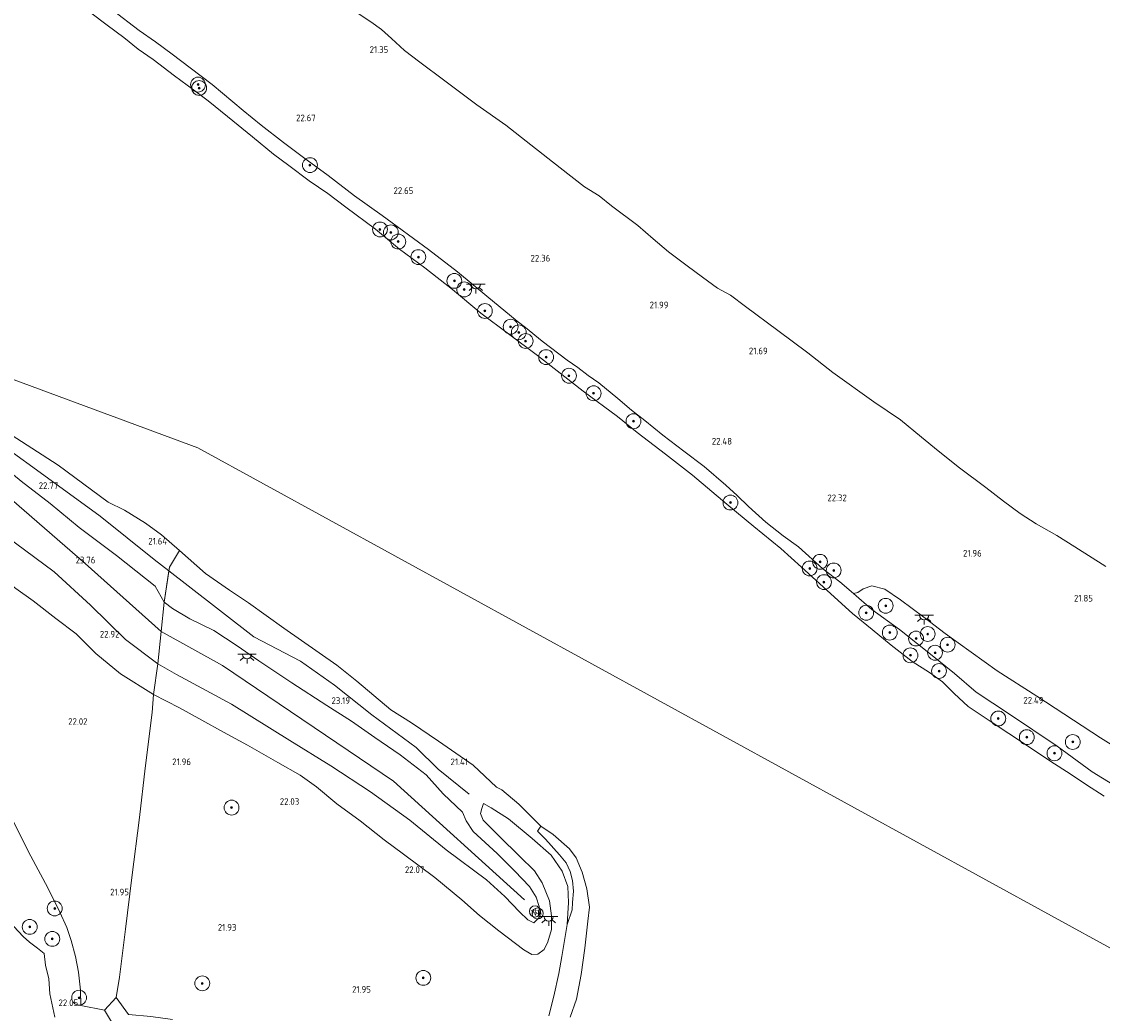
# Model space of a CAD drawing. Header units: metres. Extents: x 185049 to 189876, y 349292 to 352302.
# Tile 197 of 256: x 188813 to 189104, y 351031 to 351298. Entities that reach past the tile are written whole.
import ezdxf
from ezdxf.enums import TextEntityAlignment as Align

# ---------------------------------------------------------------- set-up
doc = ezdxf.new("R2010")
doc.units = ezdxf.units.M
for name, color, linetype, lineweight in [('B-WE-GR-BOOM-S', 90, 'Continuous', 25), ('B-WE-GR-GRAS-GV', 60, 'Continuous', 13), ('B-WE-GW-OPHOGING_KRUIN-G', 90, 'Continuous', 18), ('B-WE-GW-TALUD_KRUIN-G', 90, 'Continuous', 18), ('B-WE-GW-TALUD_TEEN-G', 90, 'Continuous', 18), ('B-WE-IE-MEUBILAIR_WEGMEUBILAIR-S', 7, 'Continuous', 25), ('B-WE-IE-TERREINAFSCHEIDING_DOORGANG-G', 210, 'Continuous', 18), ('B-WE-IE-TERREINAFSCHEIDING_KUNSTMATIG_HEKWERK-G', 20, 'IE-TERREINAFSCHEIDING-KUNSTMATIG', 18), ('B-WE-KL-ET_LS_OV_LICHTPUNT-S', 190, 'Continuous', 25), ('B-WE-OB-BEKLEDING_STEEN-GV', 30, 'Continuous', 18), ('B-WE-OB-OEVERVOORZIENING-G', 7, 'Continuous', 18), ('B-WE-OG-BREUKLIJN-G', 7, 'Continuous', 18), ('B-WE-OG-TERREIN_GROEN-GV', 7, 'Continuous', 18), ('B-WE-OG-WATER_POEL-GV', 7, 'Continuous', 18), ('B-WE-OG-WATER_RIVIER-GV', 130, 'Continuous', 18), ('X-XX-AL-HOOGTELABEL-S', 7, 'Continuous', 25)]:
    doc.layers.add(name, color=color, linetype=linetype, lineweight=lineweight)
doc.styles.add('NLCS-ISO', font='NLCS-ISO.ttf')
doc.styles.add('NLCS-ISO-ANNOTATIVE-T18', font='NLCS-ISO.ttf', dxfattribs={"height": 1.8})
doc.linetypes.add('IE-TERREINAFSCHEIDING-KUNSTMATIG', pattern='A,4,[82,NLCS.SHX,S=0.75,R=90,X=0,Y=0],4,-2', length=10)

# ---------------------------------------------------------------- blocks, each defined once
blk = doc.blocks.new('SAL-HOOGTELABEL-SO')
at = {"color": 0, "linetype": 'ByBlock', "lineweight": -2, "style": 'NLCS-ISO-ANNOTATIVE-T18'}
blk.add_attdef('HOOGTE', text='', height=1.8, dxfattribs=at).set_placement((2.79, 0), align=Align.RIGHT)
blk = doc.blocks.new('SGR-BOOM_01-SO')
at = {"linetype": 'ByBlock', "lineweight": 18}
h = blk.add_hatch(color=0, dxfattribs=at)
h.dxf.hatch_style = 1
edge = h.paths.add_edge_path()
edge.add_arc((0, 0), 0.25, 0, 360)
at = {"color": 0, "linetype": 'ByBlock', "lineweight": 18}
for radius in [2, 0.25]:
    blk.add_circle((0, 0), radius, dxfattribs=at)
blk = doc.blocks.new('SKL-ET_OV_LICHTPUNT-SO')
at = {"color": 0, "linetype": 'ByBlock', "lineweight": 18}
for points in [[(-1.25, 0), (-2.5, 0)], [(1.25, 0), (2.5, 0)], [(-0.92, -0.85), (-1.83, -1.7)], [(0, -1.25), (0, -2.5)], [(0.92, -0.85), (1.83, -1.7)]]:
    blk.add_lwpolyline(points, dxfattribs=at)
blk.add_lwpolyline([(0, 0), (1.25, 0, -1), (-1.25, 0)], format="xyb", close=True, dxfattribs=at)
blk = doc.blocks.new('SIE-WEG_PAAL_VERKEERSBORD-SO')
at = {"color": 0, "linetype": 'ByBlock', "lineweight": 18}
blk.add_circle((0, 0), 1.5, dxfattribs=at)
at = {"color": 0, "linetype": 'ByBlock', "lineweight": 18, "style": 'NLCS-ISO'}
blk.add_text('vb', height=1.5, dxfattribs=at).set_placement((0, 0.13), align=Align.MIDDLE_CENTER)

msp = doc.modelspace()

# ---------------------------------------------------------------- linework, layer by layer
at = {"layer": 'B-WE-GR-GRAS-GV'}
for points in [[(189115.241, 351097.855, 22.576), (189103.47, 351105.185, 22.556), (189086.276, 351116.428, 22.528), (189075.578, 351123.215, 22.647), (189061.596, 351133.315, 22.624), (189055.823, 351137.685, 22.624), (189049.556, 351142.314, 22.624), (189045.38, 351145.252, 22.62), (189041.878, 351146.113, 22.62), (189039.537, 351145.344, 22.604), (189038.048, 351144.311, 22.588), (189036.926, 351144.07, 22.612), (189033.278, 351147.17, 22.059), (189028.649, 351150.663, 21.858), (189022.097, 351156.589, 21.954), (189017.978, 351159.532, 21.91), (189013.271, 351163.26, 21.901), (189008.602, 351167.459, 21.805), (189005.582, 351170.441, 21.919), (189002.561, 351173.228, 22.314), (188996.716, 351178.212, 22.296), (188991.224, 351182.332, 22.068), (188985.535, 351186.649, 21.893), (188980.671, 351190.652, 21.893), (188977.14, 351193.399, 22.156), (188973.414, 351196.538, 22.463), (188968.353, 351200.737, 22.489), (188965.411, 351202.7, 22.323), (188962.665, 351204.858, 22.34), (188959.761, 351206.899, 22.507), (188953.092, 351212.001, 22.436), (188948.597, 351215.692, 22.34), (188946.351, 351217.382, 22.846), (188938.153, 351224.105, 22.858), (188930.207, 351230.626, 22.878), (188922.407, 351236.702, 22.906), (188909.909, 351245.841, 22.918), (188902.54, 351251.158, 22.93), (188895.383, 351256.569, 22.962), (188888.804, 351261.426, 22.962), (188883.358, 351265.525, 22.914), (188877.335, 351270.176, 22.894), (188872.475, 351274.087, 22.83), (188864.173, 351281.136, 22.826), (188858.276, 351285.575, 22.826), (188853.419, 351289.233, 22.826), (188848.906, 351292.558, 22.834), (188844.534, 351295.65, 22.862), (188837.253, 351301.238, 22.854)], [(188902.397, 351300.918, 20.881), (188906.94, 351297.963, 20.881), (188909.801, 351295.922, 20.881), (188912.456, 351293.486, 20.881), (188915.973, 351290.22, 20.881), (188920.125, 351287.08, 20.881), (188926.822, 351282.119, 20.881), (188935.496, 351275.634, 20.881), (188943.28, 351270.107, 20.881), (188949.971, 351264.843, 20.881), (188957.941, 351258.62, 20.881), (188964.428, 351253.514, 20.881), (188968.449, 351251.104, 20.881), (188971.723, 351248.447, 20.881), (188978.817, 351243.146, 20.881), (188982.909, 351239.568, 20.881), (188987.072, 351236.057, 20.881), (188992.133, 351232.276, 20.881), (188996.206, 351229.192, 20.881), (189000.307, 351226.216, 20.881), (189003.767, 351224.385, 20.881), (189007.819, 351221.355, 20.881), (189016.547, 351214.906, 20.881), (189024.603, 351208.863, 20.881), (189031.384, 351203.549, 20.881), (189042.427, 351195.658, 20.881), (189049.552, 351190.784, 20.881), (189055.22, 351186.119, 20.881), (189059.718, 351182.492, 20.881), (189065.461, 351177.842, 20.881), (189072.603, 351172.59, 20.881), (189077.301, 351168.891, 20.881), (189081.79, 351165.546, 20.881), (189086.077, 351162.796, 20.881), (189091.658, 351159.664, 20.881), (189096.558, 351156.609, 20.881), (189104.911, 351151.299, 20.881)], [(188810.005, 351186.807, 20.842), (188822.717, 351178.587, 20.842), (188836.169, 351168.636, 20.842), (188840.555, 351166.445, 20.842), (188846.186, 351163.003, 20.842), (188850.471, 351159.878, 20.842), (188855.331, 351155.584, 20.842), (188852.631, 351151.095, 22.27), (188851.219, 351141.677, 23.38), (188848.842, 351145.991, 23.417), (188838.365, 351154.294, 23.629), (188828.316, 351161.816, 23.573), (188820.56, 351168.274, 23.388), (188812.698, 351174.302, 23.436)], [(188811.312, 351145.387, 22.298), (188815.959, 351142.044, 22.232), (188822.039, 351137.312, 22.217), (188827.533, 351133.211, 22.21), (188832.845, 351127.878, 22.15), (188839.481, 351122.45, 22.135), (188848.34, 351116.884, 22.184), (188848.034, 351111.994, 22.009), (188846.11, 351097.004, 22.032), (188844.599, 351083.708, 22.024), (188842.56, 351067.559, 22.047), (188840.85, 351053.655, 22.054), (188839.226, 351040.767, 21.961), (188838.269, 351035.24, 21.969), (188835.155, 351031.872, 22.002), (188828.814, 351033.06, 21.95), (188828.685, 351037.212, 21.976), (188828.174, 351042.037, 21.976), (188827.302, 351046.259, 21.984), (188826.206, 351050.602, 22.028), (188824.988, 351054.061, 22.054), (188823.16, 351058.255, 22.032), (188819.859, 351064.827, 22.021), (188815.322, 351073.324, 22.017), (188809.096, 351085.642, 21.939)], [(188841.66, 351030.688, 21.976), (188838.269, 351035.24, 21.969), (188839.226, 351040.767, 21.961), (188840.85, 351053.655, 22.054), (188842.56, 351067.559, 22.047), (188844.599, 351083.708, 22.024), (188846.11, 351097.004, 22.032), (188848.034, 351111.994, 22.009), (188848.34, 351116.884, 22.184), (188855.353, 351113.268, 22.18), (188861.348, 351109.975, 22.172), (188867.173, 351106.72, 22.158), (188873.677, 351103.185, 22.213), (188881.817, 351098.548, 22.269), (188887.829, 351095.116, 22.298), (188892.245, 351091.984, 22.276), (188897.742, 351087.373, 22.187), (188903.998, 351082.821, 22.176), (188910.489, 351077.676, 22.061), (188915.72, 351073.839, 22.065), (188924.143, 351067.544, 22.191), (188931.379, 351061.552, 22.25), (188936.146, 351057.375, 22.21), (188941.363, 351053.249, 22.198), (188948.117, 351048.08, 22.191), (188950.231, 351046.802, 22.206), (188951.897, 351046.908, 22.21), (188953.589, 351048.194, 22.276), (188954.615, 351050.263, 22.335), (188955.562, 351053.603, 22.384), (188955.531, 351057.208, 22.436), (188955.035, 351061.243, 22.506), (188953.038, 351066.092, 22.543), (188951.018, 351069.381, 22.517), (188946.98, 351073.286, 22.487), (188941.544, 351078.639, 22.499), (188937.121, 351082.985, 22.506), (188936.46, 351084.768, 22.487), (188936.805, 351086.166, 22.476), (188937.214, 351087.474, 22.398), (188939.276, 351086.304, 22.276), (188943.993, 351083.361, 22.191), (188950.332, 351078.061, 22.169), (188955.44, 351073.585, 22.143), (188958.431, 351069.291, 22.154), (188959.952, 351065.138, 22.15), (188960.143, 351060.854, 22.147), (188959.773, 351054.954, 22.158), (188958.317, 351046.258, 22.172), (188957.558, 351041.69, 22.195), (188956.16, 351035.619, 22.047), (188954.822, 351030.333, 22.021)], [(188809.096, 351085.642, 21.939), (188815.322, 351073.324, 22.017), (188819.859, 351064.827, 22.021), (188823.16, 351058.255, 22.032), (188824.988, 351054.061, 22.054), (188826.206, 351050.602, 22.028), (188827.302, 351046.259, 21.984), (188828.174, 351042.037, 21.976), (188828.685, 351037.212, 21.976), (188828.814, 351033.06, 21.95), (188835.155, 351031.872, 22.002), (188837.841, 351027.332, 21.98)], [(188821.807, 351029.998, 21.794), (188820.437, 351036.277, 21.785), (188820.203, 351040.318, 21.794), (188819.303, 351044.007, 21.794), (188818.912, 351047.146, 21.811), (188817.147, 351048.52, 21.811), (188814.911, 351050.13, 21.846), (188813.225, 351051.661, 21.855), (188810.755, 351054.369, 21.855)], [(188837.841, 351027.332, 21.98), (188835.155, 351031.872, 22.002), (188838.269, 351035.24, 21.969), (188841.66, 351030.688, 21.976)]]:
    msp.add_polyline3d(points, dxfattribs=at)
for points in [[(188850.429, 351133.787, 23.297), (188849.564, 351125.138, 23.206), (188840.831, 351131.668, 23.258), (188831.43, 351140.875, 23.569), (188821.626, 351149.845, 23.706), (188811.179, 351157.568, 23.762), (188797.303, 351167.906, 23.566), (188786.361, 351176.892, 23.621), (188774.167, 351186.383, 23.614), (188764.119, 351193.619, 23.382), (188766.956, 351211.129, 23.426), (188777.589, 351201.879, 23.484), (188782.893, 351197.494, 23.532), (188790.929, 351191.369, 23.517), (188799.726, 351184.759, 23.51), (188805.36, 351180.269, 23.473), (188812.698, 351174.302, 23.436), (188820.56, 351168.274, 23.388), (188828.316, 351161.816, 23.573), (188838.365, 351154.294, 23.629), (188848.842, 351145.991, 23.417), (188851.219, 351141.677, 23.38)], [(188849.564, 351125.138, 23.206), (188848.34, 351116.884, 22.184), (188839.481, 351122.45, 22.135), (188832.845, 351127.878, 22.15), (188827.533, 351133.211, 22.21), (188822.039, 351137.312, 22.217), (188815.959, 351142.044, 22.232), (188811.312, 351145.387, 22.298), (188804.732, 351150.528, 22.339), (188796.88, 351155.586, 22.28), (188788.393, 351160.974, 22.261), (188780.627, 351167.446, 22.261), (188772.711, 351174.054, 22.235), (188762.429, 351183.19, 22.174), (188764.119, 351193.619, 23.382), (188774.167, 351186.383, 23.614), (188786.361, 351176.892, 23.621), (188797.303, 351167.906, 23.566), (188811.179, 351157.568, 23.762), (188821.626, 351149.845, 23.706), (188831.43, 351140.875, 23.569), (188840.831, 351131.668, 23.258)], [(188942.173, 351091.171, 20.842), (188946.795, 351087.324, 20.842), (188952.724, 351081.433, 20.842), (188951.827, 351080.012, 21.372), (188953.964, 351077.887, 21.565), (188957.714, 351073.7, 21.657), (188959.521, 351071.516, 21.657), (188960.61, 351069.167, 21.661), (188961.235, 351066.732, 21.657), (188961.478, 351063.875, 21.724), (188961.219, 351060.836, 21.946), (188961.116, 351058.84, 21.991), (188959.773, 351054.954, 22.158), (188960.143, 351060.854, 22.147), (188959.952, 351065.138, 22.15), (188958.431, 351069.291, 22.154), (188955.44, 351073.585, 22.143), (188950.332, 351078.061, 22.169), (188943.993, 351083.361, 22.191), (188939.276, 351086.304, 22.276), (188937.214, 351087.474, 22.398), (188936.805, 351086.166, 22.476), (188936.46, 351084.768, 22.487), (188937.121, 351082.985, 22.506), (188941.544, 351078.639, 22.499), (188946.98, 351073.286, 22.487), (188951.018, 351069.381, 22.517), (188953.038, 351066.092, 22.543), (188955.035, 351061.243, 22.506), (188955.531, 351057.208, 22.436), (188955.562, 351053.603, 22.384), (188954.615, 351050.263, 22.335), (188953.589, 351048.194, 22.276), (188951.897, 351046.908, 22.21), (188950.231, 351046.802, 22.206), (188948.117, 351048.08, 22.191), (188941.363, 351053.249, 22.198), (188936.146, 351057.375, 22.21), (188931.379, 351061.552, 22.25), (188924.143, 351067.544, 22.191), (188915.72, 351073.839, 22.065), (188910.489, 351077.676, 22.061), (188903.998, 351082.821, 22.176), (188897.742, 351087.373, 22.187), (188892.245, 351091.984, 22.276), (188887.829, 351095.116, 22.298), (188881.817, 351098.548, 22.269), (188873.677, 351103.185, 22.213), (188867.173, 351106.72, 22.158), (188861.348, 351109.975, 22.172), (188855.353, 351113.268, 22.18), (188848.34, 351116.884, 22.184), (188849.564, 351125.138, 23.206), (188854.575, 351122.209, 23.288), (188869.365, 351114.227, 23.462), (188885.067, 351104.472, 23.536), (188896.158, 351097.677, 23.64), (188906.832, 351090.62, 23.643), (188917.375, 351083.007, 23.647), (188927.235, 351075.04, 23.617), (188938.052, 351066.944, 23.629), (188942.987, 351062.493, 23.599), (188946.905, 351058.328, 23.536), (188949.173, 351056.192, 23.488), (188950.79, 351055.367, 23.491), (188952.26, 351056.761, 23.491), (188952.213, 351059.801, 23.503), (188951.41, 351062.285, 23.547), (188949.619, 351065.168, 23.606), (188945.659, 351069.312, 23.61), (188940.918, 351074.045, 23.643), (188934.427, 351079.944, 23.61), (188932.562, 351082.841, 23.61), (188931.629, 351085.139, 23.606), (188926.383, 351090.097, 23.647), (188921.782, 351095.174, 23.625), (188914.758, 351100.582, 23.703), (188907.973, 351105.301, 23.717), (188901.715, 351109.683, 23.714), (188895.081, 351113.91, 23.717), (188885.654, 351119.95, 23.706), (188876.718, 351125.904, 23.591), (188870.904, 351129.987, 23.603), (188864.591, 351134.051, 23.58), (188858.129, 351137.189, 23.425), (188853.489, 351140.034, 23.395), (188851.219, 351141.677, 23.38), (188852.631, 351151.095, 22.27), (188855.331, 351155.584, 20.842), (188862.359, 351149.384, 20.842), (188868.836, 351144.929, 20.842), (188873.91, 351141.526, 20.842), (188883.508, 351134.684, 20.842), (188897.752, 351124.777, 20.842), (188903.141, 351120.395, 20.842), (188912.249, 351112.743, 20.842), (188917.813, 351109.232, 20.842), (188925.12, 351104.309, 20.842), (188934.469, 351097.851, 20.842), (188940.719, 351091.911, 20.842)], [(188952.26, 351056.761, 23.491), (188950.79, 351055.367, 23.491), (188949.173, 351056.192, 23.488), (188946.905, 351058.328, 23.536), (188942.987, 351062.493, 23.599), (188938.052, 351066.944, 23.629), (188927.235, 351075.04, 23.617), (188917.375, 351083.007, 23.647), (188906.832, 351090.62, 23.643), (188896.158, 351097.677, 23.64), (188885.067, 351104.472, 23.536), (188869.365, 351114.227, 23.462), (188854.575, 351122.209, 23.288), (188849.564, 351125.138, 23.206), (188850.429, 351133.787, 23.297), (188851.219, 351141.677, 23.38), (188853.489, 351140.034, 23.395), (188858.129, 351137.189, 23.425), (188864.591, 351134.051, 23.58), (188870.904, 351129.987, 23.603), (188876.718, 351125.904, 23.591), (188885.654, 351119.95, 23.706), (188895.081, 351113.91, 23.717), (188901.715, 351109.683, 23.714), (188907.973, 351105.301, 23.717), (188914.758, 351100.582, 23.703), (188921.782, 351095.174, 23.625), (188926.383, 351090.097, 23.647), (188931.629, 351085.139, 23.606), (188932.562, 351082.841, 23.61), (188934.427, 351079.944, 23.61), (188940.918, 351074.045, 23.643), (188945.659, 351069.312, 23.61), (188949.619, 351065.168, 23.606), (188951.41, 351062.285, 23.547), (188952.213, 351059.801, 23.503)]]:
    msp.add_polyline3d(points, close=True, dxfattribs=at)
at = {"layer": 'B-WE-GW-OPHOGING_KRUIN-G'}
for points in [[(188765.5986, 351202.7509, 23.4527), (188789.481, 351187.256, 23.614), (188829.93, 351152.141, 23.761), (188850.429, 351133.787, 23.297)], [(188850.429, 351133.787, 23.297), (188866.942, 351124.656, 23.647), (188912.998, 351093.501, 23.757), (188948.26, 351061.551, 23.699)]]:
    msp.add_polyline3d(points, dxfattribs=at)
at = {"layer": 'B-WE-GW-TALUD_KRUIN-G'}
for points in [[(189110.74, 351090.229, 22.067), (189101.201, 351095.993, 22.099), (189091.819, 351102.971, 22.134), (189078.903, 351111.517, 22.099), (189069.969, 351117.475, 22.087), (189064.109, 351122.46, 22.142), (189059.421, 351126.254, 22.194), (189049.313, 351134.332, 22.278), (189041.837, 351139.738, 22.333), (189036.926, 351144.07, 22.612), (189033.278, 351147.17, 22.059), (189028.649, 351150.663, 21.858), (189022.097, 351156.589, 21.954), (189017.978, 351159.532, 21.91), (189013.271, 351163.26, 21.901), (189008.602, 351167.459, 21.805), (189005.582, 351170.441, 21.919), (189002.561, 351173.228, 22.314), (188996.716, 351178.212, 22.296), (188991.224, 351182.332, 22.068), (188985.535, 351186.649, 21.893), (188980.671, 351190.652, 21.893), (188977.14, 351193.399, 22.156), (188973.414, 351196.538, 22.463), (188968.353, 351200.737, 22.489), (188965.411, 351202.7, 22.323), (188962.665, 351204.858, 22.34), (188959.761, 351206.899, 22.507), (188953.092, 351212.001, 22.436), (188948.597, 351215.692, 22.34), (188946.351, 351217.382, 22.846), (188938.153, 351224.105, 22.858), (188930.207, 351230.626, 22.878), (188922.407, 351236.702, 22.906), (188909.909, 351245.841, 22.918), (188902.54, 351251.158, 22.93), (188895.383, 351256.569, 22.962), (188888.804, 351261.426, 22.962), (188883.358, 351265.525, 22.914), (188877.335, 351270.176, 22.894), (188872.475, 351274.087, 22.83), (188864.173, 351281.136, 22.826), (188858.276, 351285.575, 22.826), (188853.419, 351289.233, 22.826), (188848.906, 351292.558, 22.834), (188844.534, 351295.65, 22.862), (188837.253, 351301.238, 22.854)], [(188851.219, 351141.677, 23.38), (188848.842, 351145.991, 23.417), (188838.365, 351154.294, 23.629), (188828.316, 351161.816, 23.573), (188820.56, 351168.274, 23.388), (188812.698, 351174.302, 23.436), (188805.36, 351180.269, 23.473), (188799.726, 351184.759, 23.51), (188790.929, 351191.369, 23.517), (188782.893, 351197.494, 23.532), (188777.589, 351201.879, 23.484), (188766.956, 351211.129, 23.426)], [(188764.119, 351193.619, 23.382), (188774.167, 351186.383, 23.614), (188786.361, 351176.892, 23.621), (188797.303, 351167.906, 23.566), (188811.179, 351157.568, 23.762), (188821.626, 351149.845, 23.706), (188831.43, 351140.875, 23.569), (188840.831, 351131.668, 23.258), (188849.564, 351125.138, 23.206)], [(188849.564, 351125.138, 23.206), (188854.575, 351122.209, 23.288), (188869.365, 351114.227, 23.462), (188885.067, 351104.472, 23.536), (188896.158, 351097.677, 23.64), (188906.832, 351090.62, 23.643), (188917.375, 351083.007, 23.647), (188927.235, 351075.04, 23.617), (188938.052, 351066.944, 23.629), (188942.987, 351062.493, 23.599), (188946.905, 351058.328, 23.536), (188949.173, 351056.192, 23.488), (188950.79, 351055.367, 23.491), (188952.26, 351056.761, 23.491), (188952.213, 351059.801, 23.503), (188951.41, 351062.285, 23.547), (188949.619, 351065.168, 23.606), (188945.659, 351069.312, 23.61), (188940.918, 351074.045, 23.643), (188934.427, 351079.944, 23.61), (188932.562, 351082.841, 23.61), (188931.629, 351085.139, 23.606), (188926.383, 351090.097, 23.647), (188921.782, 351095.174, 23.625), (188914.758, 351100.582, 23.703), (188907.973, 351105.301, 23.717), (188901.715, 351109.683, 23.714), (188895.081, 351113.91, 23.717), (188885.654, 351119.95, 23.706), (188876.718, 351125.904, 23.591), (188870.904, 351129.987, 23.603), (188864.591, 351134.051, 23.58), (188858.129, 351137.189, 23.425), (188853.489, 351140.034, 23.395), (188851.219, 351141.677, 23.38)], [(188937.214, 351087.474, 22.398), (188939.276, 351086.304, 22.276), (188943.993, 351083.361, 22.191), (188950.332, 351078.061, 22.169), (188955.44, 351073.585, 22.143), (188958.431, 351069.291, 22.154), (188959.952, 351065.138, 22.15), (188960.143, 351060.854, 22.147), (188959.773, 351054.954, 22.158), (188958.317, 351046.258, 22.172), (188957.558, 351041.69, 22.195), (188956.16, 351035.619, 22.047), (188954.822, 351030.333, 22.021)]]:
    msp.add_polyline3d(points, dxfattribs=at)
at = {"layer": 'B-WE-GW-TALUD_TEEN-G'}
for points in [[(188848.34, 351116.884, 22.184), (188839.481, 351122.45, 22.135), (188832.845, 351127.878, 22.15), (188827.533, 351133.211, 22.21), (188822.039, 351137.312, 22.217), (188815.959, 351142.044, 22.232), (188811.312, 351145.387, 22.298), (188804.732, 351150.528, 22.339), (188796.88, 351155.586, 22.28), (188788.393, 351160.974, 22.261), (188780.627, 351167.446, 22.261), (188772.711, 351174.054, 22.235), (188762.429, 351183.19, 22.174)], [(188937.214, 351087.474, 22.398), (188936.805, 351086.166, 22.476), (188936.46, 351084.768, 22.487), (188937.121, 351082.985, 22.506), (188941.544, 351078.639, 22.499), (188946.98, 351073.286, 22.487), (188951.018, 351069.381, 22.517), (188953.038, 351066.092, 22.543), (188955.035, 351061.243, 22.506), (188955.531, 351057.208, 22.436), (188955.562, 351053.603, 22.384), (188954.615, 351050.263, 22.335), (188953.589, 351048.194, 22.276), (188951.897, 351046.908, 22.21), (188950.231, 351046.802, 22.206), (188948.117, 351048.08, 22.191), (188941.363, 351053.249, 22.198), (188936.146, 351057.375, 22.21), (188931.379, 351061.552, 22.25), (188924.143, 351067.544, 22.191), (188915.72, 351073.839, 22.065), (188910.489, 351077.676, 22.061), (188903.998, 351082.821, 22.176), (188897.742, 351087.373, 22.187), (188892.245, 351091.984, 22.276), (188887.829, 351095.116, 22.298), (188881.817, 351098.548, 22.269), (188873.677, 351103.185, 22.213), (188867.173, 351106.72, 22.158), (188861.348, 351109.975, 22.172), (188855.353, 351113.268, 22.18), (188848.34, 351116.884, 22.184)]]:
    msp.add_polyline3d(points, dxfattribs=at)
at = {"layer": 'B-WE-IE-TERREINAFSCHEIDING_DOORGANG-G'}
msp.add_polyline3d([(188835.155, 351031.872, 22.002), (188838.269, 351035.24, 21.969)], dxfattribs=at)
at = {"layer": 'B-WE-IE-TERREINAFSCHEIDING_KUNSTMATIG_HEKWERK-G'}
for points in [[(188758.361, 351158.895, 22.091), (188765.453, 351154.372, 22.154), (188770.484, 351150.265, 22.154), (188775.704, 351145.324, 22.165), (188779.385, 351140.823, 22.161), (188782.524, 351135.792, 22.061), (188788.627, 351124.9, 21.972), (188795.643, 351111.621, 21.965), (188803.171, 351097.274, 21.906), (188809.096, 351085.642, 21.939), (188815.322, 351073.324, 22.017), (188819.859, 351064.827, 22.021), (188823.16, 351058.255, 22.032), (188824.988, 351054.061, 22.054), (188826.206, 351050.602, 22.028), (188827.302, 351046.259, 21.984), (188828.174, 351042.037, 21.976), (188828.685, 351037.212, 21.976), (188828.814, 351033.06, 21.95), (188835.155, 351031.872, 22.002)], [(188852.491, 351150.1609, 22.3801), (188852.631, 351151.095, 22.27), (188855.331, 351155.584, 20.842)], [(188851.219, 351141.677, 23.38), (188852.491, 351150.1609, 22.3801)], [(188850.429, 351133.787, 23.297), (188851.219, 351141.677, 23.38)], [(188849.564, 351125.138, 23.206), (188850.429, 351133.787, 23.297)], [(188848.34, 351116.884, 22.184), (188849.564, 351125.138, 23.206)], [(188838.269, 351035.24, 21.969), (188839.226, 351040.767, 21.961), (188840.85, 351053.655, 22.054), (188842.56, 351067.559, 22.047), (188844.599, 351083.708, 22.024), (188846.11, 351097.004, 22.032), (188848.034, 351111.994, 22.009), (188848.34, 351116.884, 22.184)], [(188853.439, 351029.357, 21.95), (188847.608, 351030.097, 21.95), (188841.66, 351030.688, 21.976), (188838.269, 351035.24, 21.969)], [(188835.155, 351031.872, 22.002), (188837.841, 351027.332, 21.98), (188840.431, 351022.914, 22.028), (188839.797, 351017.047, 22.076), (188838.134, 351003.909, 22.087), (188836.05, 350987.741, 22.265), (188835.018, 350979.13, 22.239), (188834.476, 350973.941, 22.087)]]:
    msp.add_polyline3d(points, dxfattribs=at)
at = {"layer": 'B-WE-OB-BEKLEDING_STEEN-GV'}
for points in [[(188837.253, 351301.238, 22.854), (188844.534, 351295.65, 22.862), (188848.906, 351292.558, 22.834), (188853.419, 351289.233, 22.826), (188858.276, 351285.575, 22.826), (188864.173, 351281.136, 22.826), (188872.475, 351274.087, 22.83), (188877.335, 351270.176, 22.894), (188883.358, 351265.525, 22.914), (188888.804, 351261.426, 22.962), (188895.383, 351256.569, 22.962), (188902.54, 351251.158, 22.93), (188909.909, 351245.841, 22.918), (188922.407, 351236.702, 22.906), (188930.207, 351230.626, 22.878), (188938.153, 351224.105, 22.858), (188946.351, 351217.382, 22.846), (188948.597, 351215.692, 22.34), (188953.092, 351212.001, 22.436), (188959.761, 351206.899, 22.507), (188962.665, 351204.858, 22.34), (188965.411, 351202.7, 22.323), (188968.353, 351200.737, 22.489), (188973.414, 351196.538, 22.463), (188977.14, 351193.399, 22.156), (188980.671, 351190.652, 21.893), (188985.535, 351186.649, 21.893), (188991.224, 351182.332, 22.068), (188996.716, 351178.212, 22.296), (189002.561, 351173.228, 22.314), (189005.582, 351170.441, 21.919), (189008.602, 351167.459, 21.805), (189013.271, 351163.26, 21.901), (189017.978, 351159.532, 21.91), (189022.097, 351156.589, 21.954), (189028.649, 351150.663, 21.858), (189033.278, 351147.17, 22.059), (189036.926, 351144.07, 22.612), (189041.837, 351139.738, 22.333), (189049.313, 351134.332, 22.278), (189059.421, 351126.254, 22.194), (189064.109, 351122.46, 22.142), (189069.969, 351117.475, 22.087), (189078.903, 351111.517, 22.099), (189091.819, 351102.971, 22.134), (189101.201, 351095.993, 22.099), (189110.74, 351090.229, 22.067)], [(189104.438, 351089.502, 20.81), (189099.688, 351092.549, 20.81), (189095.257, 351095.449, 20.81), (189090.107, 351098.825, 20.81), (189083.232, 351103.38, 20.81), (189078.737, 351106.318, 20.81), (189073.767, 351109.675, 20.81), (189067.821, 351113.654, 20.81), (189063.996, 351117.152, 20.81), (189060.886, 351120.301, 20.81), (189057.433, 351122.735, 20.81), (189052.725, 351125.701, 20.81), (189047.098, 351130.127, 20.81), (189041.949, 351134.386, 20.81), (189036.645, 351138.637, 20.81), (189022.899, 351151.145, 20.81), (189017.378, 351156.164, 20.81), (189010.091, 351162.081, 20.81), (189002.805, 351168.141, 20.81), (188993.514, 351175.903, 20.81), (188986.233, 351181.536, 20.81), (188978.628, 351187.366, 20.81), (188973.385, 351191.671, 20.81), (188964.061, 351198.558, 20.81), (188957.05, 351203.958, 20.81), (188951.783, 351208.148, 20.81), (188943.958, 351213.925, 20.81), (188936.565, 351219.556, 20.81), (188928.943, 351225.924, 20.81), (188921.41, 351231.777, 20.81), (188914.589, 351236.768, 20.81), (188908.182, 351242.163, 20.81), (188900.186, 351248.073, 20.81), (188895.313, 351251.783, 20.81), (188890.273, 351255.195, 20.81), (188884.818, 351259.294, 20.81), (188880.713, 351262.357, 20.81), (188875.043, 351266.993, 20.81), (188868.312, 351272.454, 20.81), (188863.046, 351276.671, 20.81), (188859.135, 351279.622, 20.81), (188854.051, 351283.428, 20.81), (188848.27, 351287.809, 20.81), (188844.262, 351290.605, 20.81), (188840.376, 351293.741, 20.81), (188835.919, 351297.112, 20.81), (188831.499, 351300.425, 20.81)], [(189110.74, 351090.229, 22.067), (189101.201, 351095.993, 22.099), (189091.819, 351102.971, 22.134), (189078.903, 351111.517, 22.099), (189069.969, 351117.475, 22.087), (189064.109, 351122.46, 22.142), (189059.421, 351126.254, 22.194), (189049.313, 351134.332, 22.278), (189041.837, 351139.738, 22.333), (189036.926, 351144.07, 22.612), (189038.048, 351144.311, 22.588), (189039.537, 351145.344, 22.604), (189041.878, 351146.113, 22.62), (189045.38, 351145.252, 22.62), (189049.556, 351142.314, 22.624), (189055.823, 351137.685, 22.624), (189061.596, 351133.315, 22.624), (189075.578, 351123.215, 22.647), (189086.276, 351116.428, 22.528), (189103.47, 351105.185, 22.556), (189115.241, 351097.855, 22.576)], [(188954.822, 351030.333, 22.021), (188956.16, 351035.619, 22.047), (188957.558, 351041.69, 22.195), (188958.317, 351046.258, 22.172), (188959.773, 351054.954, 22.158), (188961.116, 351058.84, 21.991), (188961.219, 351060.836, 21.946), (188961.478, 351063.875, 21.724), (188961.235, 351066.732, 21.657), (188960.61, 351069.167, 21.661), (188959.521, 351071.516, 21.657), (188957.714, 351073.7, 21.657), (188953.964, 351077.887, 21.565), (188951.827, 351080.012, 21.372), (188952.724, 351081.433, 20.842), (188956.027, 351079.155, 20.842), (188960.385, 351075.244, 20.842), (188962.234, 351072.851, 20.842), (188963.796, 351069.045, 20.842), (188965.076, 351064.476, 20.842), (188965.801, 351059.54, 20.842), (188965.366, 351055.833, 20.842), (188964.587, 351048.527, 20.842), (188963.574, 351041.462, 20.842), (188962.291, 351034.784, 20.842), (188960.591, 351029.937, 20.842)]]:
    msp.add_polyline3d(points, dxfattribs=at)
at = {"layer": 'B-WE-OB-OEVERVOORZIENING-G'}
for points in [[(188831.499, 351300.425, 20.81), (188835.919, 351297.112, 20.81), (188840.376, 351293.741, 20.81), (188844.262, 351290.605, 20.81), (188848.27, 351287.809, 20.81), (188854.051, 351283.428, 20.81), (188859.135, 351279.622, 20.81), (188863.046, 351276.671, 20.81), (188868.312, 351272.454, 20.81), (188875.043, 351266.993, 20.81), (188880.713, 351262.357, 20.81), (188884.818, 351259.294, 20.81), (188890.273, 351255.195, 20.81), (188895.313, 351251.783, 20.81), (188900.186, 351248.073, 20.81), (188908.182, 351242.163, 20.81), (188914.589, 351236.768, 20.81), (188921.41, 351231.777, 20.81), (188928.943, 351225.924, 20.81), (188936.565, 351219.556, 20.81), (188943.958, 351213.925, 20.81), (188951.783, 351208.148, 20.81), (188957.05, 351203.958, 20.81), (188964.061, 351198.558, 20.81), (188973.385, 351191.671, 20.81), (188978.628, 351187.366, 20.81), (188986.233, 351181.536, 20.81), (188993.514, 351175.903, 20.81), (189002.805, 351168.141, 20.81), (189010.091, 351162.081, 20.81), (189017.378, 351156.164, 20.81), (189022.899, 351151.145, 20.81), (189036.645, 351138.637, 20.81), (189041.949, 351134.386, 20.81), (189047.098, 351130.127, 20.81), (189052.725, 351125.701, 20.81), (189057.433, 351122.735, 20.81), (189060.886, 351120.301, 20.81), (189063.996, 351117.152, 20.81), (189067.821, 351113.654, 20.81), (189073.767, 351109.675, 20.81), (189078.737, 351106.318, 20.81), (189083.232, 351103.38, 20.81), (189090.107, 351098.825, 20.81), (189095.257, 351095.449, 20.81), (189099.688, 351092.549, 20.81), (189104.438, 351089.502, 20.81)], [(188855.331, 351155.584, 20.842), (188850.471, 351159.878, 20.842), (188846.186, 351163.003, 20.842), (188840.555, 351166.445, 20.842), (188836.169, 351168.636, 20.842), (188822.717, 351178.587, 20.842), (188810.005, 351186.807, 20.842), (188805.9, 351189.48, 20.842), (188802.042, 351191.659, 20.842), (188799.124, 351193.491, 20.842), (188797.121, 351195.148, 20.842), (188786.115, 351200.128, 20.842), (188779.636, 351204.732, 20.842), (188774.888, 351207.852, 20.842), (188772.415, 351211.069, 20.842), (188769.349, 351213.718, 20.842), (188767.646, 351215.49, 20.842), (188766.902, 351216.737, 20.842), (188766.135, 351218.048, 20.842)], [(188960.591, 351029.937, 20.842), (188962.291, 351034.784, 20.842), (188963.574, 351041.462, 20.842), (188964.587, 351048.527, 20.842), (188965.366, 351055.833, 20.842), (188965.801, 351059.54, 20.842), (188965.076, 351064.476, 20.842), (188963.796, 351069.045, 20.842), (188962.234, 351072.851, 20.842), (188960.385, 351075.244, 20.842), (188956.027, 351079.155, 20.842), (188952.724, 351081.433, 20.842), (188946.795, 351087.324, 20.842), (188942.173, 351091.171, 20.842), (188940.719, 351091.911, 20.842), (188934.469, 351097.851, 20.842), (188925.12, 351104.309, 20.842), (188917.813, 351109.232, 20.842), (188912.249, 351112.743, 20.842), (188903.141, 351120.395, 20.842), (188897.752, 351124.777, 20.842), (188883.508, 351134.684, 20.842), (188873.91, 351141.526, 20.842), (188868.836, 351144.929, 20.842), (188862.359, 351149.384, 20.842), (188855.331, 351155.584, 20.842)]]:
    msp.add_polyline3d(points, dxfattribs=at)
at = {"layer": 'B-WE-OG-BREUKLIJN-G'}
for points in [[(188852.491, 351150.1609, 22.347), (188848.57, 351153.198, 22.488), (188834.015, 351164.827, 22.353), (188820.795, 351174.452, 22.368), (188806.573, 351184.745, 22.592), (188801.098, 351188.822, 22.667), (188791.75, 351194.504, 22.906), (188780.532, 351201.791, 23.085), (188774.59, 351206.269, 23.085), (188767.713, 351212.551, 23.04)], [(188933.366, 351090.036, 22.682), (188925.02, 351096.719, 22.547), (188919.079, 351102.533, 22.458), (188907.127, 351111.356, 22.547), (188897.112, 351119.376, 22.338), (188887.965, 351125.793, 22.338), (188875.411, 351132.412, 22.338), (188857.717, 351146.113, 22.159), (188852.491, 351150.1609, 22.347)]]:
    msp.add_polyline3d(points, dxfattribs=at)
at = {"layer": 'B-WE-OG-TERREIN_GROEN-GV'}
msp.add_polyline3d([(188810.755, 351054.369, 21.855), (188813.225, 351051.661, 21.855), (188814.911, 351050.13, 21.846), (188817.147, 351048.52, 21.811), (188818.912, 351047.146, 21.811), (188819.303, 351044.007, 21.794), (188820.203, 351040.318, 21.794), (188820.437, 351036.277, 21.785), (188821.807, 351029.998, 21.794)], dxfattribs=at)
at = {"layer": 'B-WE-OG-WATER_POEL-GV'}
msp.add_polyline3d([(189104.911, 351151.299, 20.881), (189096.558, 351156.609, 20.881), (189091.658, 351159.664, 20.881), (189086.077, 351162.796, 20.881), (189081.79, 351165.546, 20.881), (189077.301, 351168.891, 20.881), (189072.603, 351172.59, 20.881), (189065.461, 351177.842, 20.881), (189059.718, 351182.492, 20.881), (189055.22, 351186.119, 20.881), (189049.552, 351190.784, 20.881), (189042.427, 351195.658, 20.881), (189031.384, 351203.549, 20.881), (189024.603, 351208.863, 20.881), (189016.547, 351214.906, 20.881), (189007.819, 351221.355, 20.881), (189003.767, 351224.385, 20.881), (189000.307, 351226.216, 20.881), (188996.206, 351229.192, 20.881), (188992.133, 351232.276, 20.881), (188987.072, 351236.057, 20.881), (188982.909, 351239.568, 20.881), (188978.817, 351243.146, 20.881), (188971.723, 351248.447, 20.881), (188968.449, 351251.104, 20.881), (188964.428, 351253.514, 20.881), (188957.941, 351258.62, 20.881), (188949.971, 351264.843, 20.881), (188943.28, 351270.107, 20.881), (188935.496, 351275.634, 20.881), (188926.822, 351282.119, 20.881), (188920.125, 351287.08, 20.881), (188915.973, 351290.22, 20.881), (188912.456, 351293.486, 20.881), (188909.801, 351295.922, 20.881), (188906.94, 351297.963, 20.881), (188902.397, 351300.918, 20.881)], dxfattribs=at)
at = {"layer": 'B-WE-OG-WATER_RIVIER-GV'}
for points in [[(189284.844, 350950.616, 20.81), (188860.336, 351183.273, 20.832), (188766.135, 351218.048, 20.842), (188801.19, 351323.617, 20.8)], [(188831.499, 351300.425, 20.81), (188835.919, 351297.112, 20.81), (188840.376, 351293.741, 20.81), (188844.262, 351290.605, 20.81), (188848.27, 351287.809, 20.81), (188854.051, 351283.428, 20.81), (188859.135, 351279.622, 20.81), (188863.046, 351276.671, 20.81), (188868.312, 351272.454, 20.81), (188875.043, 351266.993, 20.81), (188880.713, 351262.357, 20.81), (188884.818, 351259.294, 20.81), (188890.273, 351255.195, 20.81), (188895.313, 351251.783, 20.81), (188900.186, 351248.073, 20.81), (188908.182, 351242.163, 20.81), (188914.589, 351236.768, 20.81), (188921.41, 351231.777, 20.81), (188928.943, 351225.924, 20.81), (188936.565, 351219.556, 20.81), (188943.958, 351213.925, 20.81), (188951.783, 351208.148, 20.81), (188957.05, 351203.958, 20.81), (188964.061, 351198.558, 20.81), (188973.385, 351191.671, 20.81), (188978.628, 351187.366, 20.81), (188986.233, 351181.536, 20.81), (188993.514, 351175.903, 20.81), (189002.805, 351168.141, 20.81), (189010.091, 351162.081, 20.81), (189017.378, 351156.164, 20.81), (189022.899, 351151.145, 20.81), (189036.645, 351138.637, 20.81), (189041.949, 351134.386, 20.81), (189047.098, 351130.127, 20.81), (189052.725, 351125.701, 20.81), (189057.433, 351122.735, 20.81), (189060.886, 351120.301, 20.81), (189063.996, 351117.152, 20.81), (189067.821, 351113.654, 20.81), (189073.767, 351109.675, 20.81), (189078.737, 351106.318, 20.81), (189083.232, 351103.38, 20.81), (189090.107, 351098.825, 20.81), (189095.257, 351095.449, 20.81), (189099.688, 351092.549, 20.81), (189104.438, 351089.502, 20.81)], [(188766.135, 351218.048, 20.842), (188860.336, 351183.273, 20.832), (189284.844, 350950.616, 20.81)], [(188960.591, 351029.937, 20.842), (188962.291, 351034.784, 20.842), (188963.574, 351041.462, 20.842), (188964.587, 351048.527, 20.842), (188965.366, 351055.833, 20.842), (188965.801, 351059.54, 20.842), (188965.076, 351064.476, 20.842), (188963.796, 351069.045, 20.842), (188962.234, 351072.851, 20.842), (188960.385, 351075.244, 20.842), (188956.027, 351079.155, 20.842), (188952.724, 351081.433, 20.842), (188946.795, 351087.324, 20.842), (188942.173, 351091.171, 20.842), (188940.719, 351091.911, 20.842), (188934.469, 351097.851, 20.842), (188925.12, 351104.309, 20.842), (188917.813, 351109.232, 20.842), (188912.249, 351112.743, 20.842), (188903.141, 351120.395, 20.842), (188897.752, 351124.777, 20.842), (188883.508, 351134.684, 20.842), (188873.91, 351141.526, 20.842), (188868.836, 351144.929, 20.842), (188862.359, 351149.384, 20.842), (188855.331, 351155.584, 20.842), (188850.471, 351159.878, 20.842), (188846.186, 351163.003, 20.842), (188840.555, 351166.445, 20.842), (188836.169, 351168.636, 20.842), (188822.717, 351178.587, 20.842), (188810.005, 351186.807, 20.842)]]:
    msp.add_polyline3d(points, dxfattribs=at)

# ---------------------------------------------------------------- block references
at = {"layer": 'B-WE-GR-BOOM-S'}
for p in [(188860.354, 351281.078, 21.293), (188860.659, 351280.155, 21.686), (188890.497, 351259.394, 21.983), (188909.357, 351242.071, 20.935), (188912.291, 351241.277, 21.713), (188914.284, 351238.807, 21.677), (188919.699, 351234.624, 21.613), (188929.409, 351228.224, 22.087), (188932.046, 351225.922, 21.868), (188937.622, 351220.121, 20.625), (188944.561, 351215.873, 21.886), (188946.75, 351214.357, 21.941), (188948.602, 351212.027, 21.759), (188954.113, 351207.692, 20.871), (188960.275, 351202.68, 21.467), (188966.902, 351197.959, 21.099), (188977.651, 351190.424, 21.45), (189003.777, 351168.527, 21.398), (189025.118, 351150.789, 21.222), (189027.902, 351152.573, 21.914), (189031.578, 351150.243, 22.132), (189028.963, 351147.1, 21.328), (189040.339, 351138.859, 21.538), (189045.597, 351140.741, 22.521), (189046.695, 351133.521, 21.38), (189056.896, 351133.127, 22.433), (189053.774, 351131.913, 22.351), (189062.277, 351130.255, 22.524), (189052.265, 351127.4, 21.205), (189058.881, 351128.095, 22.278), (189059.954, 351123.161, 21.433), (189075.913, 351110.383, 21.677), (189083.591, 351105.355, 21.625), (189095.979, 351104.065, 22.47), (189091.053, 351101.024, 21.673), (188869.387, 351086.39, 22.002), (188821.755, 351059.227, 22.084), (188815.018, 351054.275, 21.89), (188821.087, 351051.044, 21.633), (188921.038, 351040.545, 21.817), (188861.494, 351039.06, 21.921), (188828.322, 351035.19, 22.021)]:
    msp.add_blockref('SGR-BOOM_01-SO', p, dxfattribs=at)
at = {"layer": 'B-WE-IE-MEUBILAIR_WEGMEUBILAIR-S'}
for p in [(188951.126, 351058.426, 23.488), (188951.818, 351057.883, 23.488)]:
    msp.add_blockref('SIE-WEG_PAAL_VERKEERSBORD-SO', p, dxfattribs=at)
at = {"layer": 'B-WE-KL-ET_LS_OV_LICHTPUNT-S'}
for p in [(188935.187, 351227.334, 23.015), (189055.957, 351138.205, 22.796), (188873.554, 351127.668, 23.619), (188954.81, 351057.041, 22.702)]:
    msp.add_blockref('SKL-ET_OV_LICHTPUNT-SO', p, dxfattribs=at)
at = {"layer": 'X-XX-AL-HOOGTELABEL-S'}
for p, values in [((188908.788, 351289.61, 21.351), {'HOOGTE': '21.35'}), ((188889.27, 351271.215, 22.671), {'HOOGTE': '22.67'}), ((188915.557, 351251.624, 22.647), {'HOOGTE': '22.65'}), ((188952.434, 351233.433, 22.361), {'HOOGTE': '22.36'}), ((188984.278, 351220.837, 21.987), {'HOOGTE': '21.99'}), ((189010.998, 351208.459, 21.693), {'HOOGTE': '21.69'}), ((189001.397, 351184.141, 22.48), {'HOOGTE': '22.48'}), ((188819.904, 351172.187, 22.765), {'HOOGTE': '22.77'}), ((189032.321, 351168.902, 22.317), {'HOOGTE': '22.32'}), ((188849.235, 351157.231, 21.643), {'HOOGTE': '21.64'}), ((189068.676, 351153.985, 21.955), {'HOOGTE': '21.96'}), ((188829.93, 351152.141, 23.761), {'HOOGTE': '23.76'}), ((189098.612, 351141.878, 21.848), {'HOOGTE': '21.85'}), ((188836.388, 351132.191, 22.921), {'HOOGTE': '22.92'}), ((188898.519, 351114.296, 23.191), {'HOOGTE': '23.19'}), ((189085.286, 351114.407, 22.492), {'HOOGTE': '22.49'}), ((188827.796, 351108.681, 22.017), {'HOOGTE': '22.02'}), ((188855.662, 351097.823, 21.961), {'HOOGTE': '21.96'}), ((188930.269, 351097.818, 21.409), {'HOOGTE': '21.41'}), ((188884.817, 351087.135, 22.028), {'HOOGTE': '22.03'}), ((188918.522, 351068.77, 22.069), {'HOOGTE': '22.07'}), ((188838.942, 351062.739, 21.954), {'HOOGTE': '21.95'}), ((188867.9, 351053.233, 21.932), {'HOOGTE': '21.93'}), ((188904.117, 351036.525, 21.954), {'HOOGTE': '21.95'}), ((188825.268, 351032.937, 22.05), {'HOOGTE': '22.05'})]:
    msp.add_blockref('SAL-HOOGTELABEL-SO', p, dxfattribs=at).add_auto_attribs(values)

doc.saveas('drawing.dxf')
